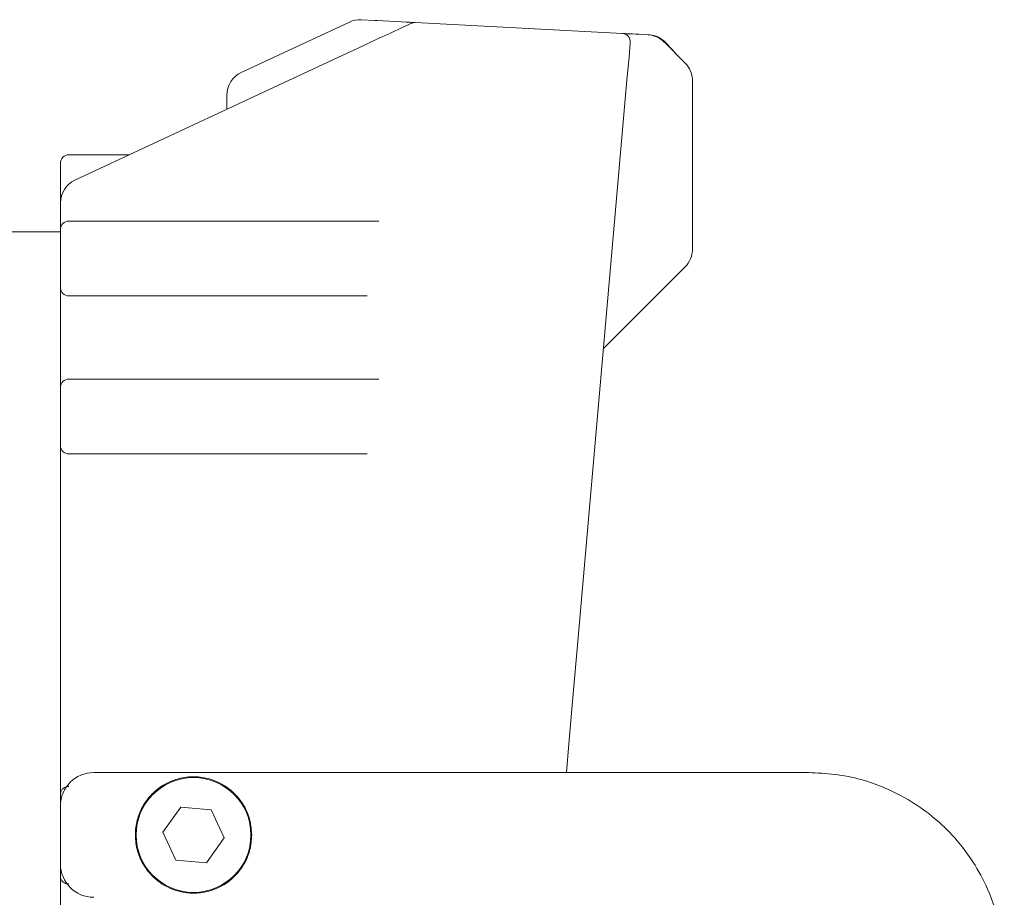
# Model space of a CAD drawing. Header units: millimetres. Extents: x 63 to 559, y 25 to 389.
# Tile 62 of 88: x 410 to 425, y 196 to 209. Entities that reach past the tile are written whole.
import ezdxf

# ---------------------------------------------------------------- set-up
doc = ezdxf.new("R2010")
doc.units = ezdxf.units.MM

msp = doc.modelspace()

# ---------------------------------------------------------------- linework, layer by layer
at = {"color": 7, "linetype": 'Continuous', "lineweight": 15}
for p, q in [((415.442, 208.708), (415.646, 208.697)), ((415.646, 208.697), (415.675, 208.695)), ((413.638, 207.914), (415.264, 208.673)), ((416.254, 208.665), (419.368, 208.502)), ((419.615, 208.489), (419.75, 208.482)), ((419.75, 208.482), (419.767, 208.481)), ((419.995, 208.373), (420.311, 208.057)), ((420.026, 208.357), (420.165, 208.203)), ((411.138, 206.296), (415.091, 208.139)), ((419.437, 207.797), (418.694, 199.306)), ((420.421, 207.791), (420.421, 205.258)), ((413.421, 207.36), (413.421, 207.575)), ((411.957, 206.678), (411.046, 206.678)), ((410.921, 206.345), (410.921, 206.553)), ((410.921, 205.956), (410.921, 206.345)), ((410.921, 205.556), (410.921, 205.956)), ((411.046, 205.681), (415.369, 205.681)), ((415.369, 205.681), (415.706, 205.681)), ((410.921, 205.519), (407.583, 205.519)), ((410.921, 204.681), (410.921, 205.556)), ((420.311, 204.993), (419.084, 203.765)), ((410.921, 203.181), (410.921, 204.681)), ((415.369, 204.556), (411.046, 204.556)), ((415.533, 204.556), (415.369, 204.556)), ((411.046, 203.306), (415.369, 203.306)), ((415.369, 203.306), (415.706, 203.306)), ((410.921, 202.306), (410.921, 203.181)), ((410.921, 199.317), (410.921, 202.306)), ((415.369, 202.181), (411.046, 202.181)), ((415.533, 202.181), (415.369, 202.181)), ((410.921, 197.061), (410.921, 199.317)), ((416.785, 197.39), (411.421, 197.39)), ((418.003, 197.39), (416.785, 197.39)), ((422.171, 197.39), (418.003, 197.39)), ((410.921, 197.061), (410.921, 196.89)), ((410.921, 196.015), (410.921, 196.89)), ((412.728, 196.872), (412.461, 196.494)), ((413.187, 196.83), (412.728, 196.872)), ((413.381, 196.411), (413.187, 196.83)), ((412.461, 196.494), (412.655, 196.075)), ((413.115, 196.033), (413.381, 196.411)), ((410.921, 196.015), (410.921, 195.839)), ((412.655, 196.075), (413.115, 196.033)), ((410.921, 195.277), (410.921, 195.839))]:
    msp.add_line(p, q, dxfattribs=at)
at = {"color": 7, "linetype": 'Continuous', "lineweight": 15, "flags": 128}
for points in [[(415.675, 208.695), (415.773, 208.69), (415.869, 208.685), (415.96, 208.68), (416.044, 208.676), (416.116, 208.672), (416.175, 208.669), (416.218, 208.667), (416.245, 208.666), (416.254, 208.665)], [(415.091, 208.139), (415.398, 208.282), (415.669, 208.408), (415.892, 208.512), (416.058, 208.59), (416.16, 208.637), (416.194, 208.654)], [(419.368, 208.502), (419.373, 208.502), (419.387, 208.501), (419.41, 208.5), (419.44, 208.498), (419.478, 208.496), (419.52, 208.494), (419.566, 208.491), (419.615, 208.489)], [(419.486, 208.366), (419.485, 208.348), (419.48, 208.295), (419.473, 208.21), (419.463, 208.095), (419.45, 207.955), (419.437, 207.797)], [(418.694, 199.306), (418.63, 198.575), (418.564, 197.823), (418.526, 197.39)]]:
    msp.add_lwpolyline(points, dxfattribs=at)
at = {"color": 7, "linetype": 'Continuous', "lineweight": 15}
msp.add_circle((412.921, 196.452), 0.863, dxfattribs=at)
for centre, radius, start, end in [((415.423, 208.333), 0.375, 87, 115), ((416.247, 208.54), 0.125, 87, 115), ((419.362, 208.377), 0.125, 355, 87), ((419.73, 208.107), 0.375, 45, 87), ((419.747, 208.106), 0.375, 42, 87), ((420.046, 207.791), 0.375, 0, 45), ((413.796, 207.575), 0.375, 115, 180), ((411.046, 206.553), 0.125, 90, 180), ((411.296, 205.956), 0.375, 115, 180), ((411.046, 205.556), 0.125, 90, 180), ((420.046, 205.258), 0.375, 315, 0), ((411.046, 204.681), 0.125, 180, 270), ((411.046, 203.181), 0.125, 90, 180), ((411.046, 202.306), 0.125, 180, 270), ((411.421, 196.89), 0.5, 90, 180), ((411.421, 196.015), 0.5, 180, 270)]:
    msp.add_arc(centre, radius, start, end, dxfattribs=at)
for points, knots in [([(413.796, 196.452), (413.79, 196.372), (413.777, 196.213), (413.67, 195.976), (413.481, 195.756), (413.265, 195.634), (413.066, 195.586), (412.938, 195.575), (412.799, 195.582), (412.602, 195.626), (412.372, 195.746), (412.171, 195.969), (412.062, 196.235), (412.036, 196.477), (412.074, 196.706), (412.174, 196.931), (412.361, 197.149), (412.577, 197.27), (412.776, 197.318), (412.904, 197.33), (413.043, 197.323), (413.239, 197.279), (413.469, 197.159), (413.669, 196.937), (413.779, 196.681), (413.791, 196.525), (413.796, 196.452)], [0, 0, 0, 0, 0.039397, 0.078615, 0.133767, 0.203156, 0.227736, 0.247345, 0.267064, 0.295698, 0.357279, 0.423834, 0.4645, 0.505397, 0.541642, 0.578413, 0.633541, 0.702949, 0.727558, 0.747213, 0.766983, 0.795548, 0.856996, 0.923478, 0.964203, 1, 1, 1, 1]), ([(425.109, 194.452), (425.104, 194.57), (425.095, 194.802), (425.02, 195.225), (424.862, 195.665), (424.636, 196.068), (424.383, 196.398), (424.058, 196.724), (423.581, 197.054), (423.054, 197.276), (422.566, 197.371), (422.3, 197.384), (422.171, 197.39)], [0, 0, 0, 0, 0.074475, 0.14755, 0.272782, 0.371326, 0.444513, 0.540776, 0.6688, 0.823021, 0.91409, 1, 1, 1, 1]), ([(411.046, 197.181), (411.034, 197.18), (411.011, 197.179), (410.979, 197.166), (410.95, 197.145), (410.926, 197.11), (410.923, 197.079), (410.921, 197.061)], [0, 0, 0, 0, 0.151594, 0.303022, 0.46306, 0.699415, 1, 1, 1, 1]), ([(410.921, 195.839), (410.922, 195.822), (410.925, 195.792), (410.946, 195.755), (410.976, 195.732), (411.01, 195.718), (411.034, 195.717), (411.046, 195.716)], [0, 0, 0, 0, 0.270505, 0.511879, 0.697957, 0.85196, 1, 1, 1, 1])]:
    msp.add_open_spline(points, degree=3, knots=knots, dxfattribs=at)

doc.saveas('drawing.dxf')
